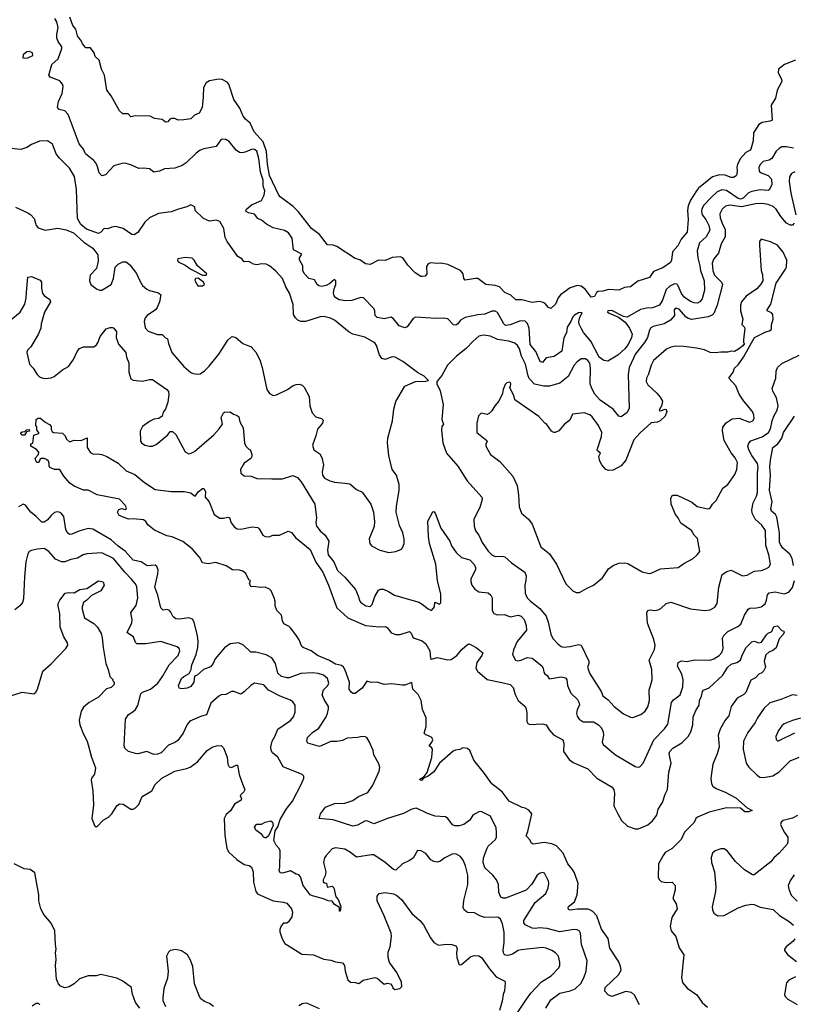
# Model space of a CAD drawing. Extents: x 2086813 to 2278017, y 548126 to 753336.
# Tile 179 of 256: x 2157884 to 2164573, y 632949 to 641464. Entities that reach past the tile are written whole.
import ezdxf

# ---------------------------------------------------------------- set-up
doc = ezdxf.new("R2010")
doc.units = 0

msp = doc.modelspace()

# ---------------------------------------------------------------- linework, layer by layer
at = {"layer": '0CON10XD'}
for points in [[(2164575, 640352.7), (2164515.4, 640364.6), (2164475, 640364.5), (2164449.4, 640350.6), (2164425, 640327.5), (2164387.6, 640262.4), (2164365, 640249.5), (2164313.7, 640236.3), (2164285, 640210.8), (2164274.4, 640185), (2164277.1, 640155), (2164295, 640140), (2164357, 640117), (2164383.9, 640083.9), (2164388.5, 640035), (2164365, 639991.5), (2164355, 639987.3), (2164285, 639993.9), (2164215, 639979), (2164184.5, 639965.5), (2164138.9, 639921.1), (2164115, 639911.6), (2164095, 639916.8), (2163995, 639985.3), (2163955, 639991.1), (2163915, 639974.6), (2163862.3, 639925), (2163800, 639860), (2163782.9, 639827.1), (2163779.1, 639805), (2163785.3, 639775), (2163816.7, 639735), (2163843.1, 639685), (2163850.5, 639645), (2163818.5, 639585), (2163761.2, 639535), (2163742.3, 639465), (2163746.1, 639405), (2163765.2, 639335.2), (2163769.7, 639295), (2163801.6, 639205), (2163804, 639125), (2163785, 639050), (2163765.3, 639024.7), (2163745, 639011.8), (2163715, 639014.7), (2163685, 639027.3), (2163629.6, 639065), (2163605, 639096.7), (2163575, 639166.9), (2163565, 639177.8), (2163545, 639180.5), (2163505, 639160), (2163475, 639130), (2163442.8, 639037.2), (2163415.3, 638994.7), (2163355, 638972.7), (2163305, 638970.4), (2163253.1, 638956.9), (2163135, 638892.7), (2163105, 638898.2), (2163005, 638949.8), (2162968.9, 638945), (2162966.2, 638935), (2162979.7, 638925), (2163060.9, 638890.9), (2163119, 638849), (2163156.8, 638796.8), (2163180.3, 638745), (2163173.4, 638715), (2163145, 638655.9), (2163115, 638616.8), (2163055, 638563.8), (2162968.3, 638511.7), (2162935, 638516.2), (2162895, 638546.4), (2162821.3, 638685), (2162759, 638759), (2162740.5, 638790.5), (2162721.9, 638831.9), (2162719.1, 638855), (2162728.4, 638891.6), (2162747.5, 638927.5), (2162735, 638932.3), (2162715, 638929.1), (2162680.9, 638909.1), (2162667.5, 638895), (2162650, 638855), (2162616.9, 638805), (2162610.8, 638755), (2162588.3, 638711.7), (2162572.3, 638597.7), (2162505, 638551.5), (2162435, 638538.6), (2162405, 638500), (2162385, 638508), (2162347.3, 638595), (2162297.1, 638655), (2162290.3, 638795), (2162275.3, 638835.3), (2162255, 638856.5), (2162215, 638860.5), (2162125, 638823.9), (2162085, 638820.4), (2162069.1, 638835), (2162015, 638931.2), (2161995, 638944.2), (2161965, 638942.5), (2161905, 638917.9), (2161845, 638912.4), (2161735, 638887.5), (2161695.6, 638865), (2161672.5, 638835), (2161655, 638823.1), (2161634, 638825), (2161585, 638875.6), (2161545, 638882.2), (2161485, 638879.7), (2161305, 638892.2), (2161285, 638878.6), (2161235, 638808.8), (2161215, 638798.8), (2161165, 638817.5), (2161115, 638878), (2161095, 638890), (2161035, 638877.1), (2160975, 638889.6), (2160958.5, 638905), (2160955.5, 638945), (2160945.3, 638965.3), (2160857.2, 639057.2), (2160835, 639060), (2160755, 639035.5), (2160705, 639033.6), (2160645, 639041.8), (2160617.3, 639057.2), (2160603.8, 639075), (2160597.4, 639102.6), (2160601.9, 639135), (2160618.6, 639175), (2160618.8, 639205), (2160607, 639217), (2160565, 639182), (2160534.4, 639165.6), (2160495, 639156.4), (2160471.1, 639161.1), (2160455.7, 639175), (2160433.1, 639213.1), (2160385, 639225.7), (2160345, 639267.8), (2160331.8, 639295), (2160331.5, 639335), (2160303, 639387), (2160303.3, 639405), (2160322.5, 639435), (2160252.3, 639472.3), (2160238.9, 639575), (2160209.2, 639619.2), (2160175, 639639.6), (2160075, 639664.7), (2160017.5, 639695), (2159975, 639730.5), (2159943.7, 639743.7), (2159915, 639781.9), (2159863, 639793), (2159841.2, 639805), (2159838, 639815), (2159844, 639825), (2159888.3, 639861.7), (2159975, 639900.9), (2159998.2, 639945), (2160003.1, 639985), (2159990.4, 640025), (2159989.8, 640075), (2159965.6, 640145.6), (2159953, 640263), (2159935, 640325.8), (2159915, 640341.8), (2159895, 640345.5), (2159832.6, 640317.4), (2159805, 640312.2), (2159785.5, 640315.5), (2159755, 640335.8), (2159695, 640410.8), (2159665, 640428.8), (2159635, 640430), (2159624.1, 640425.9), (2159582.3, 640367.7), (2159475, 640348), (2159445, 640336), (2159410.3, 640309.7), (2159323.3, 640225), (2159287.9, 640202.1), (2159225, 640178.8), (2159135, 640174), (2159092.5, 640155), (2159045, 640146.2), (2159005, 640173.8), (2158955, 640180), (2158915, 640176.7), (2158845, 640210), (2158805, 640221.2), (2158778.3, 640221.7), (2158699.3, 640200.7), (2158625, 640123.6), (2158595, 640113.5), (2158569.9, 640139.9), (2158553.8, 640203.8), (2158539.1, 640229.1), (2158525, 640247.1), (2158454.4, 640305), (2158435.5, 640345.5), (2158399.1, 640389.1), (2158304.3, 640645), (2158275.5, 640675.5), (2158225, 640688), (2158210, 640705), (2158220.6, 640755), (2158250.6, 640825), (2158258.5, 640885), (2158255, 640906.7), (2158230, 640935), (2158147.3, 640967.3), (2158135.5, 640985), (2158161.8, 641075), (2158216.9, 641125), (2158249.2, 641215), (2158248, 641228), (2158217.5, 641275), (2158206, 641305), (2158204.6, 641335), (2158216.7, 641395), (2158205, 641446.2), (2158187.8, 641475)], [(2164592.5, 641115), (2164497.8, 641075), (2164444.5, 641035), (2164442.1, 641005), (2164470.7, 640950.7), (2164475, 640930), (2164432.7, 640855), (2164417.8, 640785), (2164382.9, 640725), (2164388.8, 640595), (2164374.2, 640585.8), (2164305, 640575.6), (2164275, 640558), (2164230, 640485), (2164225.7, 640415), (2164206.2, 640345), (2164200, 640335), (2164161.2, 640315), (2164116.1, 640263.9), (2164090, 640215), (2164084.4, 640185), (2164087.3, 640162.7), (2164085.6, 640124.4), (2164077.8, 640112.2), (2164055, 640098.6), (2164035, 640100), (2163985, 640120), (2163935, 640120.9), (2163875.3, 640104.7), (2163753.9, 640006.1), (2163735, 639984.5), (2163685, 639901.9), (2163663.2, 639853.2), (2163658.8, 639815), (2163663.4, 639736.6), (2163655, 639626.2), (2163604, 639566), (2163575, 639508.6), (2163528.6, 639455), (2163520.8, 639385), (2163510, 639365), (2163445, 639317.1), (2163364.5, 639285.5), (2163330, 639235), (2163228.8, 639201.2), (2163165, 639153.8), (2163113, 639147), (2163065, 639126), (2162975, 639130), (2162926.1, 639116.1), (2162885, 639114.2), (2162872, 639105), (2162855, 639070), (2162826.4, 639063.6), (2162773.2, 639133.2), (2162738.5, 639158.5), (2162705, 639164.5), (2162645, 639145.4), (2162560, 639085), (2162540.7, 639059.3), (2162516.7, 639005), (2162475, 638966.2), (2162456.7, 638975), (2162425, 639011.2), (2162401.2, 639021.2), (2162375, 639025.7), (2162315, 639017.5), (2162225, 639040.9), (2162175, 639041.4), (2162130.2, 639080.2), (2162078, 639105), (2162033, 639153), (2161995, 639166.2), (2161915, 639174), (2161845, 639225.6), (2161825, 639226.9), (2161735, 639210), (2161724.4, 639224.4), (2161719.2, 639265), (2161695, 639296), (2161585, 639345.6), (2161525, 639356.9), (2161495.9, 639355.9), (2161435, 639361.2), (2161415, 639353.3), (2161400.5, 639329.5), (2161403.3, 639265), (2161390, 639245), (2161365, 639242.5), (2161353, 639243), (2161303.4, 639273.4), (2161239.7, 639339.7), (2161195.7, 639405.7), (2161175, 639414), (2161105, 639408), (2161045, 639380.8), (2160985, 639383.8), (2160915, 639346), (2160875, 639351.2), (2160825, 639385.8), (2160785, 639399.2), (2160625, 639502.5), (2160595, 639512.9), (2160545, 639516), (2160476.2, 639606.2), (2160408.3, 639658.3), (2160295, 639802.3), (2160247.6, 639847.6), (2160135, 639932.5), (2160125, 639946.7), (2160045, 640117.1), (2160026.3, 640215), (2160019.2, 640325), (2159988.8, 640408.8), (2159910, 640495), (2159877.7, 640567.7), (2159835, 640602.5), (2159815, 640630.6), (2159787.6, 640697.6), (2159735.6, 640775), (2159692.5, 640905), (2159678.5, 640925), (2159635, 640947.1), (2159605, 640950.3), (2159525, 640935.3), (2159495, 640919.2), (2159471.8, 640878.2), (2159471.6, 640795), (2159462.2, 640705), (2159436.2, 640655), (2159395, 640638.8), (2159365, 640606.7), (2159302, 640598), (2159255, 640596.2), (2159225, 640608.8), (2159199.3, 640610.7), (2159182.5, 640605), (2159165, 640580), (2159145, 640576.7), (2159115, 640600), (2159050.7, 640610.7), (2159010.7, 640630.7), (2158885, 640633.3), (2158845, 640622.5), (2158820.7, 640650.7), (2158775, 640650), (2158745.8, 640675.8), (2158676.2, 640805), (2158637.5, 640855), (2158617.1, 640985), (2158590.8, 641035), (2158570, 641115), (2158536, 641145), (2158528.3, 641178.3), (2158495, 641220), (2158455, 641221.2), (2158427.5, 641255), (2158418.3, 641278.3), (2158384.3, 641324.3), (2158370.6, 641380.6), (2158344.3, 641415), (2158316.9, 641485)], [(2157925, 641130), (2157955, 641133.3), (2157997.5, 641155), (2157995, 641177.5), (2157968.3, 641188.3), (2157945, 641186.2), (2157915, 641160), (2157910, 641135), (2157925, 641130)], [(2157848, 639842), (2157953.3, 639795), (2157981.2, 639775), (2158008.8, 639745), (2158027.5, 639685), (2158045, 639662.5), (2158105, 639644.2), (2158215, 639660), (2158285, 639645.8), (2158349.2, 639619.2), (2158439.7, 639539.7), (2158516.6, 639486.6), (2158559.5, 639429.5), (2158561.9, 639375), (2158547.5, 639312.5), (2158494, 639255), (2158486.2, 639205), (2158500, 639175), (2158547.5, 639135), (2158575, 639124), (2158595, 639126), (2158674.2, 639175), (2158695.6, 639225), (2158710.8, 639325), (2158735, 639350.8), (2158775, 639370), (2158805, 639368.8), (2158835, 639343.8), (2158895, 639267.5), (2158921.5, 639205), (2158946, 639166), (2158982.6, 639132.6), (2159005, 639121.1), (2159085, 639101.2), (2159103.6, 639083.6), (2159094.2, 639025), (2159074, 638975), (2159058, 638955), (2158985.5, 638904.5), (2158969.2, 638885), (2158961.4, 638855), (2158968.8, 638798.8), (2158995, 638768.8), (2159075, 638740), (2159115, 638742.5), (2159143.9, 638713.9), (2159162.5, 638705), (2159170, 638665), (2159200, 638585), (2159304.6, 638464.6), (2159363.4, 638413.4), (2159385, 638404.2), (2159425, 638399.2), (2159445, 638402.5), (2159482.4, 638427.6), (2159523.5, 638466.5), (2159605, 638572), (2159685, 638691.2), (2159715, 638720), (2159725, 638723.3), (2159752.5, 638715), (2159812.5, 638665), (2159885, 638633.8), (2159928, 638585), (2159962.5, 638515), (2159980.8, 638455), (2160020, 638265), (2160045, 638230), (2160075, 638213.3), (2160105, 638220), (2160200, 638265), (2160249.3, 638300.7), (2160275, 638310), (2160300.7, 638310.7), (2160325, 638303.3), (2160343.3, 638285), (2160388, 638205), (2160392, 638125), (2160413, 638063), (2160445, 638030), (2160493.9, 638013.9), (2160509.3, 637999.3), (2160501.2, 637975), (2160458.3, 637921.7), (2160445.8, 637865), (2160417.1, 637785), (2160425.8, 637745), (2160479.1, 637709.1), (2160497.4, 637677.4), (2160510.4, 637615), (2160498.9, 637555), (2160502.1, 637525), (2160520.3, 637500.3), (2160565, 637475.4), (2160605, 637464.7), (2160695, 637454.5), (2160739.5, 637449.5), (2160795, 637400.6), (2160845, 637379.2), (2160921.4, 637275), (2160942.9, 637205), (2160952.5, 637125), (2160949.7, 637080.3), (2160907, 636973), (2160911.2, 636935), (2160926.7, 636915), (2160997.5, 636875), (2161075, 636857.5), (2161135, 636864), (2161184.1, 636885.9), (2161193.9, 636896.1), (2161208, 636935), (2161209.4, 636975), (2161196.5, 637025), (2161168.3, 637088.3), (2161139.1, 637205), (2161140.9, 637255), (2161164.2, 637394.2), (2161164.3, 637445), (2161140.6, 637525), (2161105.6, 637575), (2161075.5, 637695.5), (2161064.4, 637805), (2161066.9, 637845), (2161108.6, 637995), (2161119.2, 638095), (2161137.3, 638162.7), (2161215, 638293.8), (2161305, 638333.8), (2161395, 638337.5), (2161420, 638345), (2161380.7, 638380.7), (2161325, 638413.8), (2161197.2, 638507.2), (2161130, 638545), (2161105, 638549.2), (2161045, 638523.8), (2161015, 638533.3), (2160994.4, 638564.4), (2160970, 638645), (2160955, 638668.8), (2160868.7, 638718.7), (2160765, 638745.7), (2160731.7, 638761.7), (2160605, 638864.3), (2160572.7, 638882.7), (2160515, 638896.5), (2160483.1, 638893.1), (2160355, 638853.1), (2160315, 638852.7), (2160288, 638865), (2160267.5, 638885), (2160251.1, 638915), (2160247.8, 639002.2), (2160217.8, 639097.8), (2160185, 639153.8), (2160155.4, 639225.4), (2160098, 639288), (2160045, 639333.8), (2160015, 639350), (2159975, 639353.8), (2159935, 639343.8), (2159905, 639348.8), (2159865, 639373.8), (2159825, 639370), (2159805.8, 639395.8), (2159770, 639415), (2159678.8, 639545), (2159661.7, 639581.7), (2159648.8, 639658.8), (2159615, 639717.5), (2159585, 639730), (2159525, 639722.5), (2159472.5, 639745), (2159400, 639815), (2159397.5, 639845), (2159365, 639862.5), (2159330, 639845), (2159256, 639824), (2159195, 639802), (2159085, 639788), (2159005, 639750), (2158965, 639712), (2158905, 639622.5), (2158875, 639603.8), (2158852.5, 639605), (2158777.9, 639657.9), (2158715, 639674.2), (2158680.3, 639669.7), (2158645, 639656.2), (2158615, 639656.7), (2158586.7, 639625), (2158565, 639616), (2158462.1, 639652.1), (2158411.9, 639691.9), (2158384.5, 639744.5), (2158374.5, 639995), (2158357.8, 640107.8), (2158315, 640180), (2158227.6, 640267.6), (2158198.9, 640305), (2158166.3, 640386.3), (2158125.4, 640415.4), (2158055, 640412.2), (2157985, 640383.3), (2157945, 640359.4), (2157895, 640342.2), (2157809.3, 640349.3)], [(2164585, 640148.9), (2164557.4, 640132.6), (2164539.2, 640105), (2164538.1, 640065), (2164552.1, 639965), (2164595.7, 639775)], [(2164579.2, 639705), (2164565, 639686.2), (2164545, 639686), (2164514, 639705), (2164465, 639760.8), (2164423.8, 639825), (2164398.6, 639848.6), (2164355, 639866.7), (2164305, 639874.6), (2164245, 639872.5), (2164125, 639846.2), (2164025, 639860.4), (2163987.4, 639852.6), (2163957.7, 639825), (2163938.2, 639785), (2163939.2, 639749.2), (2163965, 639690.8), (2163982.6, 639652.6), (2163983.3, 639585), (2163948.2, 639525), (2163926.4, 639445), (2163886.5, 639395), (2163871.8, 639358.2), (2163878.4, 639295), (2163891.8, 639255), (2163951.1, 639195), (2163960.5, 639175), (2163914.6, 638994.6), (2163886.9, 638923.1), (2163872.1, 638907.9), (2163837.1, 638892.9), (2163695, 638871.1), (2163665, 638880.4), (2163642.9, 638895), (2163585, 638961.2), (2163555, 638969.2), (2163541.9, 638955), (2163544.3, 638905), (2163512.2, 638865), (2163455, 638832.3), (2163360.8, 638809.2), (2163342.2, 638797.8), (2163330, 638780), (2163312.1, 638715), (2163285, 638673.1), (2163208.2, 638575), (2163153.8, 638455), (2163146.5, 638395), (2163154.6, 638105), (2163135, 638068.1), (2163085, 638030), (2163065, 638034.4), (2163015.2, 638095.2), (2162902.9, 638172.9), (2162857, 638225), (2162830, 638275), (2162817.1, 638315), (2162819, 638449), (2162812.7, 638492.7), (2162797, 638517), (2162775, 638531.9), (2162738.6, 638531.4), (2162703.6, 638506.4), (2162678.8, 638475), (2162625, 638378), (2162555, 638321.9), (2162465, 638295.3), (2162415, 638295.3), (2162335, 638312.9), (2162290, 638360), (2162279, 638385), (2162257.6, 638485), (2162224, 638555), (2162205, 638616.2), (2162188.6, 638645), (2162165, 638667.1), (2162114.6, 638684.6), (2162015, 638697.5), (2161953.6, 638726.4), (2161895, 638734.3), (2161855, 638725.8), (2161805.8, 638685), (2161745, 638620), (2161660, 638555), (2161583.3, 638475), (2161534.1, 638385.9), (2161490, 638335), (2161490, 638315), (2161520, 638255), (2161545.6, 638135), (2161534.2, 638005), (2161547.5, 637965), (2161533.8, 637945), (2161531.9, 637915), (2161542.2, 637805), (2161575.6, 637715), (2161671.4, 637601.4), (2161754.2, 637475), (2161880, 637335), (2161881.4, 637315), (2161862.5, 637245), (2161810.8, 637145), (2161812.5, 637085), (2161825, 637043.8), (2161854, 637005), (2161882.2, 636942.2), (2161935, 636867.1), (2161965, 636837.1), (2161995, 636821.4), (2162055, 636824.2), (2162077.9, 636817.9), (2162135, 636765.7), (2162252.5, 636685), (2162261.9, 636655), (2162261.4, 636615), (2162251.4, 636575), (2162254.1, 636504.1), (2162271.2, 636465), (2162302, 636435), (2162382.2, 636372.2), (2162435.6, 636305), (2162454.6, 636254.6), (2162475, 636150), (2162492.8, 636112.8), (2162536.2, 636065), (2162565, 636044), (2162587.3, 636037.3), (2162645, 636041.9), (2162715, 636060.6), (2162738, 636055), (2162804.2, 635915), (2162804.2, 635895), (2162793.3, 635865), (2162812.1, 635812.1), (2162910.6, 635655), (2162925.7, 635615.7), (2162970.9, 635580.9), (2163025, 635524.2), (2163105, 635462), (2163165, 635431.2), (2163185, 635428.8), (2163255, 635456.2), (2163293.3, 635485), (2163315, 635522.5), (2163330, 635575), (2163327.5, 635665), (2163340.6, 635715), (2163351.4, 635755), (2163350, 635845), (2163325.5, 635925), (2163371.7, 636018.3), (2163377.5, 636055), (2163365.6, 636105), (2163312.1, 636245), (2163307, 636333), (2163315, 636353.8), (2163335, 636360), (2163375, 636355.6), (2163405, 636360), (2163427.6, 636372.4), (2163475, 636414.3), (2163515, 636427.1), (2163685, 636369.2), (2163806.1, 636353.9), (2163855, 636360), (2163895, 636383.3), (2163913.9, 636416.1), (2163928.6, 636555), (2163958.8, 636665), (2163997, 636693), (2164035, 636702), (2164134.2, 636654.2), (2164175, 636660.8), (2164235, 636694.3), (2164295, 636699.2), (2164335.8, 636714.2), (2164361.7, 636728.3), (2164376, 636755), (2164362.5, 636835), (2164336.4, 636916.3), (2164333.6, 637045), (2164301.5, 637091.5), (2164241.8, 637145), (2164217.5, 637195), (2164215.3, 637225), (2164225.3, 637284.7), (2164255, 637342), (2164262.8, 637375), (2164262.9, 637545), (2164268.8, 637595), (2164262, 637625), (2164214, 637694), (2164187.5, 637745), (2164179.5, 637775), (2164187.7, 637802.3), (2164205, 637820.6), (2164305, 637855.3), (2164358.8, 637895), (2164375.3, 637925), (2164388.9, 637995), (2164403.2, 638035), (2164432.4, 638087.6), (2164442.5, 638125), (2164427.8, 638195), (2164395, 638251.2), (2164390.6, 638275), (2164422.2, 638365), (2164425.5, 638425), (2164436.9, 638455), (2164475, 638489.4), (2164625, 638562.2)], [(2162725, 636510), (2162784.1, 636545.9), (2162845, 636573.3), (2162923.9, 636636.1), (2162976.2, 636715), (2163015, 636742.5), (2163065, 636762.5), (2163115, 636767.1), (2163140.9, 636760.9), (2163265, 636690), (2163325.8, 636674.2), (2163345, 636676.7), (2163425, 636714), (2163577.5, 636725), (2163625, 636761.2), (2163707, 636803), (2163742.5, 636835), (2163766, 636865), (2163745, 636977.5), (2163716.2, 637005), (2163693.3, 637045), (2163600.9, 637110.9), (2163576.9, 637156.9), (2163554, 637185), (2163517.5, 637275), (2163514, 637325), (2163529.3, 637350.7), (2163565, 637352), (2163605.7, 637335.7), (2163695, 637291.2), (2163742.5, 637255), (2163833.9, 637233.9), (2163845, 637236.7), (2163857.5, 637245), (2163873.3, 637275), (2163905, 637306.7), (2163965, 637413.3), (2164005.8, 637445), (2164068.5, 637531.5), (2164085.8, 637575), (2164090.6, 637635), (2164070, 637675), (2164036.7, 637716.7), (2163976.4, 637825), (2163961.4, 637908.6), (2163965, 637938.8), (2163991.2, 637978.8), (2164045, 638012.5), (2164105, 638017.3), (2164195, 637984.6), (2164222.5, 637995), (2164234.5, 638015.5), (2164232.2, 638045), (2164221.4, 638075), (2164145.8, 638165), (2164105.8, 638225), (2164077.1, 638297.1), (2164016.2, 638365), (2164052, 638415), (2164065, 638450), (2164095, 638480), (2164141.2, 638545), (2164237.5, 638715), (2164334.2, 638765.8), (2164367.7, 638772.3), (2164383, 638787), (2164383.3, 638825), (2164400, 638875), (2164396, 638915), (2164385, 638930), (2164347.5, 638945), (2164346.7, 638955), (2164378.8, 639005), (2164424.1, 639185.9), (2164506.7, 639305), (2164513.3, 639325), (2164516.7, 639385), (2164485, 639453.8), (2164435, 639514), (2164375, 639544), (2164293.8, 639566.2), (2164281.2, 639545), (2164282, 639515), (2164293.8, 639295), (2164306.1, 639256.1), (2164310, 639205), (2164293.6, 639176.4), (2164257.5, 639135), (2164165.8, 639074.2), (2164125, 639022.5), (2164117.5, 638995), (2164117.5, 638945), (2164136, 638875), (2164127, 638827), (2164148.8, 638808.8), (2164153.3, 638795), (2164142.5, 638695), (2164143, 638673), (2164150, 638665), (2164136.4, 638643.6), (2164100, 638615), (2164065, 638593.3), (2164035, 638597.5), (2164005, 638587.5), (2163945, 638590), (2163896.1, 638583.9), (2163855, 638586.7), (2163805, 638607.5), (2163735, 638622.9), (2163625, 638638.1), (2163555, 638639.2), (2163515, 638632.5), (2163475.6, 638614.4), (2163364.7, 638515.3), (2163344, 638476), (2163322.1, 638397.9), (2163303.8, 638365), (2163299.5, 638335), (2163315.6, 638305), (2163393.8, 638233.8), (2163420.7, 638200.7), (2163441.4, 638165), (2163435.5, 638134.5), (2163413.6, 638083.6), (2163425, 638080), (2163465, 638096.7), (2163473, 638093), (2163478.8, 638075), (2163466.2, 638035), (2163422.5, 637995), (2163395, 637984.2), (2163345, 637976.7), (2163245, 637889.5), (2163195, 637831.2), (2163125, 637653.3), (2163085, 637606.2), (2163015, 637568), (2162975, 637564), (2162953.3, 637575), (2162916, 637615), (2162900, 637645), (2162892.5, 637685), (2162906.2, 637715), (2162880, 637735), (2162876.7, 637745), (2162915, 637860), (2162918, 637895), (2162890, 637955), (2162835, 638028.8), (2162815, 638046.2), (2162765, 638063.8), (2162665, 638052.5), (2162639.5, 638000.5), (2162595, 637966.7), (2162545, 637907.5), (2162515, 637892.5), (2162503, 637893), (2162482.5, 637905), (2162443, 637963), (2162423.6, 637973.6), (2162371.7, 638031.7), (2162166.2, 638175), (2162156.2, 638215), (2162120, 638285), (2162127, 638293), (2162130, 638315), (2162125.9, 638325.9), (2162115, 638330), (2162095, 638322.5), (2162081.7, 638308.3), (2162063.8, 638265), (2162057.7, 638232.3), (2162026.7, 638165), (2161992.5, 638125), (2161965, 638080), (2161945, 638060), (2161925, 638050), (2161875, 638060), (2161852.3, 638037.7), (2161836.1, 637973.9), (2161838, 637895), (2161922, 637825), (2161926, 637815), (2161913.3, 637795), (2161913.3, 637775), (2161954, 637705), (2162035, 637643.3), (2162147, 637517), (2162184, 637435), (2162196, 637355), (2162201.7, 637251.7), (2162222.5, 637195), (2162283.9, 637143.9), (2162315, 637102.5), (2162390, 636905), (2162465, 636843.8), (2162526.6, 636756.6), (2162605.9, 636585.9), (2162667.5, 636525), (2162695, 636511.2), (2162725, 636510)], [(2159495, 639253.3), (2159502.5, 639265), (2159422.5, 639335), (2159392.5, 639385), (2159375, 639402.5), (2159315, 639406.7), (2159252.5, 639395), (2159247.5, 639385), (2159255, 639370), (2159315, 639340), (2159362.5, 639305), (2159465, 639254), (2159495, 639253.3)], [(2157775, 638843.1), (2157889.4, 638935), (2157929.1, 639005), (2157939.5, 639055), (2157941.7, 639108.3), (2157955, 639236.2), (2157985, 639242), (2158061.7, 639211.7), (2158072, 639195), (2158073, 639143), (2158082.5, 639095), (2158098.8, 639075), (2158143.8, 639045), (2158150.8, 639025), (2158098, 638935), (2158068.8, 638835), (2158065.8, 638795), (2158045, 638740), (2157981.2, 638635), (2157952.7, 638607.3), (2157946, 638585), (2157968, 638485), (2158001.3, 638451.3), (2158036, 638395), (2158055, 638376), (2158075, 638366), (2158105, 638362), (2158155, 638367.1), (2158182.1, 638377.9), (2158255, 638436.7), (2158306.7, 638465), (2158348.8, 638525), (2158381.4, 638595), (2158400.7, 638619.3), (2158435, 638634.3), (2158524.5, 638635.5), (2158549.1, 638650.9), (2158560.3, 638669.7), (2158580.8, 638725), (2158630.7, 638789.3), (2158667, 638803), (2158685, 638802.5), (2158697.5, 638795), (2158720, 638765), (2158716.9, 638715), (2158737.6, 638657.6), (2158801.9, 638585), (2158807.5, 638545), (2158826.9, 638495), (2158828.6, 638415), (2158845, 638358.8), (2158865.7, 638345.7), (2158945, 638337.5), (2159005, 638352.5), (2159032.3, 638352.3), (2159155.4, 638265.4), (2159169.5, 638249.5), (2159173.7, 638223.7), (2159163.5, 638155), (2159143.9, 638096.1), (2159125, 638070), (2159116.2, 638035), (2159087.5, 638015), (2159045, 638010), (2159005, 637990), (2158945.6, 637944.4), (2158925.7, 637904.3), (2158929.1, 637819.1), (2158938, 637805), (2158966.2, 637785), (2159005, 637774.4), (2159033, 637777), (2159065, 637789.2), (2159096, 637815), (2159165.7, 637874.3), (2159185, 637903.3), (2159205, 637903.3), (2159235, 637877.5), (2159315, 637727.5), (2159345, 637710), (2159365.9, 637714.1), (2159395, 637730.8), (2159563.1, 637875), (2159610, 637925), (2159637.5, 637965), (2159627.1, 638025), (2159645, 638063.3), (2159655, 638070), (2159705, 638073.8), (2159731.2, 638051.2), (2159765, 638041.4), (2159778.2, 638028.2), (2159786.2, 637986.2), (2159815.8, 637935), (2159826.7, 637805), (2159840, 637775), (2159865, 637750), (2159877, 637747), (2159892, 637705), (2159892.5, 637685), (2159882.2, 637667.8), (2159825, 637628), (2159815, 637613.3), (2159794.4, 637575), (2159795, 637541.2), (2159825, 637520), (2159885, 637515.8), (2159935, 637495.6), (2160065, 637491.9), (2160155, 637492.9), (2160245, 637523.3), (2160285, 637504.2), (2160318, 637468), (2160436.6, 637275), (2160450, 637155), (2160444.2, 637115), (2160450.5, 637085), (2160482.8, 637042.8), (2160525.4, 637005), (2160556.5, 636955), (2160545.8, 636875), (2160550.8, 636835), (2160599.6, 636775), (2160631.7, 636701.7), (2160695, 636644.2), (2160786.2, 636535), (2160811.7, 636481.7), (2160824, 636435), (2160833.3, 636425), (2160876.7, 636395), (2160915, 636390), (2160932, 636405), (2160954.2, 636475), (2160985, 636530), (2161005, 636539.2), (2161030.8, 636539.2), (2161072.5, 636517.5), (2161125, 636487.8), (2161336.2, 636426.2), (2161365, 636410), (2161415, 636368), (2161445, 636353.3), (2161469.2, 636385), (2161472, 636428), (2161515, 636410), (2161525, 636420), (2161524.4, 636495), (2161497.3, 636615), (2161483.1, 636755), (2161428.2, 636935), (2161418.9, 636995), (2161411.7, 637128.3), (2161455, 637207.5), (2161465, 637210), (2161475, 637196.2), (2161525, 637066.7), (2161604, 636955), (2161617.5, 636915), (2161657.3, 636857.3)], [(2159465, 639163.3), (2159483.3, 639175), (2159473.8, 639195), (2159427.9, 639227.9), (2159404.1, 639225.9), (2159398.8, 639215), (2159401.2, 639201.2), (2159423.6, 639163.6), (2159465, 639163.3)], [(2164574.3, 636744.3), (2164562.9, 636805), (2164543, 636843), (2164482.7, 636895), (2164460.8, 636925), (2164454.6, 636945), (2164452.5, 637025), (2164430.9, 637160.9), (2164418.9, 637185), (2164385.6, 637215), (2164378.9, 637235), (2164389.6, 637295), (2164367.7, 637395), (2164375.8, 637525.8), (2164370.8, 637595), (2164374.7, 637655.3), (2164395, 637764.2), (2164438.1, 637795), (2164473.9, 637846.1), (2164488.6, 637895), (2164582.9, 638035)], [(2163243.2, 632943.2), (2163198.8, 633028.8), (2163175, 633050.9), (2163125, 633060), (2163005, 633017.1), (2162970.9, 633030.9), (2162943.1, 633063.1), (2162945.8, 633095), (2163060.6, 633205), (2163083.3, 633245), (2163080, 633275), (2163063.5, 633315), (2162985.4, 633435), (2162972.3, 633517.7), (2162915, 633598), (2162875.2, 633715.3), (2162840.6, 633750.6), (2162815, 633766.2), (2162795, 633770.4), (2162705, 633771.9), (2162643.6, 633763.6), (2162628.6, 633768.6), (2162625.6, 633785), (2162630.6, 633795), (2162680.6, 633835), (2162704.5, 633895), (2162711.5, 633995), (2162681.3, 634085), (2162665, 634115.6), (2162624.4, 634165), (2162582.2, 634255), (2162525, 634318), (2162485, 634338), (2162418.3, 634348.3), (2162325, 634334.2), (2162306.7, 634345), (2162298.8, 634368.8), (2162263.8, 634405), (2162277.6, 634442.4), (2162310.8, 634595), (2162285, 634627.5), (2162255, 634644.3), (2162229.4, 634649.4), (2162115, 634704.4), (2162056.2, 634786.2), (2161965, 634855.7), (2161902.9, 634945), (2161809.3, 635059.3), (2161775, 635143.8), (2161755, 635160), (2161715, 635166.7), (2161688.9, 635151.1), (2161652.1, 635147.9), (2161631.1, 635138.9), (2161514.5, 635035.5), (2161465, 634958.6), (2161415, 634920.8), (2161376.2, 634903.8), (2161357.5, 634885), (2161347, 634887), (2161345, 634896.7), (2161380, 634920), (2161407, 634953), (2161446.4, 635083.6), (2161451.9, 635155), (2161445, 635168.8), (2161423.3, 635185), (2161448.8, 635215), (2161456, 635235), (2161447, 635257), (2161419.4, 635269.4), (2161395, 635280), (2161382, 635295), (2161398.9, 635351.1), (2161399.1, 635425), (2161368.2, 635498.2), (2161356.5, 635576.5), (2161328, 635628), (2161284.2, 635675), (2161275, 635732.5), (2161215, 635710), (2161195, 635708.5), (2161100.2, 635720.2), (2161035, 635715.5), (2160975, 635735.6), (2160923.2, 635733.2), (2160885, 635742), (2160845, 635684), (2160785, 635636.2), (2160766.1, 635636.1), (2160753.3, 635645), (2160733.8, 635675), (2160736.7, 635735), (2160699.4, 635839.4), (2160684.4, 635865), (2160667.6, 635877.6), (2160615, 635891.7), (2160563.2, 635923.2), (2160457.5, 635965), (2160405, 636006.4), (2160335.4, 636035.4), (2160324.6, 636044.6), (2160299.8, 636099.8), (2160271.1, 636145), (2160224.4, 636205), (2160215, 636215.6), (2160169.1, 636239.1), (2160157.5, 636265), (2160148.8, 636315), (2160106.2, 636355), (2160092.5, 636395), (2160092, 636435), (2160084.1, 636464.1), (2160058.8, 636525), (2160045, 636540), (2160005, 636557.5), (2159965, 636552.5), (2159905, 636562.5), (2159885, 636560), (2159870, 636585), (2159880, 636615), (2159865, 636620), (2159840, 636675), (2159813.3, 636695), (2159783.6, 636703.6), (2159725, 636707.1), (2159670.2, 636740.2), (2159579.6, 636769.6), (2159515, 636756.7), (2159465, 636766.2), (2159440, 636815), (2159375, 636888.1), (2159295, 636950.5), (2159202.1, 636992.1), (2159155, 637000), (2159050.2, 637050.2), (2158993.3, 637095), (2158973.3, 637125), (2158955, 637138.8), (2158865, 637146.2), (2158825, 637143.8), (2158745, 637176.7), (2158729.2, 637205), (2158741.3, 637228.7), (2158765, 637237.5), (2158795, 637228.8), (2158805, 637232.5), (2158808, 637242), (2158795.7, 637265), (2158747, 637317), (2158554.4, 637354.4), (2158475, 637396), (2158435, 637396), (2158415, 637402.5), (2158355, 637430), (2158317.5, 637455), (2158265, 637516.7), (2158235, 637566.7), (2158225, 637573.3), (2158183.6, 637573.6), (2158145, 637592.5), (2158137.5, 637605), (2158140, 637625), (2158133.3, 637645), (2158115, 637661.2), (2158095, 637670), (2158070.7, 637669.3), (2158060, 637665), (2158050, 637635), (2158035, 637633.3), (2158025, 637643.3), (2158018.3, 637671.7), (2158046.1, 637703.9), (2158048.8, 637725), (2158028.3, 637748.3), (2157980, 637775), (2157980, 637795), (2157997, 637803), (2158005, 637870), (2158050, 637885), (2158050, 637895), (2158033, 637913), (2158031.7, 637941.7), (2158022.5, 637955), (2158027.5, 638005), (2158045, 638016.7), (2158065, 638016.7), (2158103.9, 637983.9), (2158143, 637963), (2158157, 637947), (2158157, 637923), (2158165, 637900), (2158175, 637893.8), (2158255, 637886.7), (2158277.5, 637865), (2158287.5, 637835), (2158315, 637813.3), (2158356.4, 637826.4), (2158416.4, 637823.6), (2158468.3, 637848.3), (2158468.8, 637765), (2158493.8, 637725), (2158511.1, 637711.1), (2158525, 637705.8), (2158555, 637709.2), (2158595, 637704.2), (2158637.7, 637687.7), (2158735, 637627.5), (2158803.8, 637563.8), (2158879.4, 637529.4), (2158962.1, 637462.1), (2159055, 637401.9), (2159195, 637383.1), (2159305, 637384.2), (2159365, 637371.2), (2159395, 637347.5), (2159405, 637347.5), (2159428, 637382), (2159465, 637408.6), (2159475, 637408.6), (2159489.4, 637385), (2159488, 637335), (2159521.9, 637295), (2159566.7, 637185), (2159614.2, 637154.2), (2159645.6, 637154.4)], [(2157925, 637870), (2157905, 637870), (2157893, 637883), (2157895, 637890), (2157905, 637900), (2157928.3, 637901.7), (2157943, 637917), (2157965, 637920), (2157970, 637905), (2157941.7, 637898.3), (2157925, 637870)], [(2162433.3, 632915), (2162475, 632988.1), (2162554.6, 633045.4), (2162645, 633065.6), (2162686, 633084), (2162735, 633127.5), (2162762, 633178), (2162781.9, 633235), (2162791.4, 633325), (2162742.2, 633465), (2162731.9, 633565), (2162725, 633581.2), (2162705, 633592.9), (2162675, 633594.4), (2162555, 633576.9), (2162445, 633603.8), (2162375, 633608.9), (2162345.5, 633604.5), (2162315, 633607.8), (2162255.9, 633635.9), (2162242.5, 633652.5), (2162244.3, 633675), (2162340.4, 633829.6), (2162432.1, 633907.9), (2162452, 633955), (2162460, 633995), (2162456.2, 634015), (2162421.7, 634081.7), (2162405, 634090), (2162385, 634083.3), (2162358.8, 634065), (2162313.4, 633986.6), (2162264.4, 633935.6), (2162085, 633865.7), (2162065, 633865.7), (2162045, 633875.8), (2162025.7, 633915), (2162024.2, 633985), (2162005.8, 634025), (2161975.8, 634065), (2161905, 634129.2), (2161891.2, 634175), (2161895.5, 634215), (2161925, 634300), (2161935, 634316.2), (2161998.8, 634375), (2162008, 634395), (2162008, 634435), (2162004.2, 634475), (2161956, 634575), (2161873.6, 634616.4), (2161855, 634613.3), (2161803.3, 634585), (2161775, 634542.5), (2161725.5, 634504.5), (2161682.7, 634492.7), (2161645, 634493.1), (2161625, 634500), (2161585, 634556.7), (2161565, 634571.2), (2161475, 634575.7), (2161408.7, 634598.7), (2161315, 634644.4), (2161275, 634637.5), (2161201.1, 634598.9), (2161065, 634555.8), (2160945, 634508.8), (2160895, 634534), (2160875, 634535.8), (2160805, 634498), (2160765, 634490), (2160595.6, 634545.6), (2160530.7, 634549.3), (2160470, 634555), (2160477.5, 634562.5), (2160484, 634595), (2160527.1, 634652.9), (2160605, 634686.2), (2160695, 634686.9), (2160765, 634711.9), (2160813.8, 634745), (2160895, 634780), (2160937.9, 634845), (2160992.2, 634965), (2160997.6, 634997.6), (2160988.5, 635028.5), (2160947.1, 635105), (2160939.2, 635145), (2160905, 635222.5), (2160886.2, 635255), (2160872.3, 635262.3), (2160845, 635266), (2160806.1, 635256.1), (2160715, 635250.6), (2160675, 635230.8), (2160625, 635220.8), (2160575, 635221.4), (2160475, 635178.1), (2160375.9, 635205.9), (2160366.2, 635225), (2160373.8, 635255), (2160415, 635300.6), (2160471.8, 635338.2), (2160530.8, 635429.2), (2160546.4, 635465), (2160554.5, 635505), (2160552.7, 635525), (2160515.7, 635585.7), (2160500.4, 635625), (2160511.1, 635668.9), (2160547.5, 635705), (2160555.7, 635725), (2160544, 635765), (2160511.2, 635795), (2160465, 635810.5), (2160415, 635815.4), (2160315, 635809.5), (2160215, 635773.5), (2160195, 635772.7), (2160146.7, 635785), (2160115, 635813.8), (2160096.1, 635896.1), (2160065.3, 635945.3), (2160015, 635970.5), (2159925, 635993.1), (2159882.5, 635995), (2159820, 636055), (2159775, 636075.5), (2159705, 636065.6), (2159655, 636032), (2159575, 635936), (2159556.9, 635896.9), (2159535, 635867.5), (2159474.4, 635845), (2159418.8, 635795), (2159394, 635786), (2159390, 635735), (2159365, 635698), (2159333, 635683), (2159285, 635677.5), (2159261.7, 635681.7), (2159256.7, 635705), (2159283.3, 635765), (2159304.2, 635785), (2159349.5, 635810.5), (2159366.1, 635843.9), (2159371.1, 635885), (2159410.3, 635975), (2159424.7, 636035), (2159428.2, 636085), (2159420.4, 636135), (2159392.7, 636252.7), (2159378.6, 636278.6), (2159345, 636290.8), (2159265, 636280), (2159233.6, 636283.6), (2159209.7, 636299.7), (2159190, 636340), (2159175, 636356), (2159155, 636364), (2159125, 636358.8), (2159105, 636376.7), (2159077.8, 636487.8), (2159051.4, 636555), (2159078.8, 636671.2), (2159080, 636705), (2159070, 636735), (2159055, 636746.2), (2158985, 636742), (2158935, 636775.6), (2158865, 636788.8), (2158795, 636866.9), (2158735, 636909.7), (2158675.9, 636965.9), (2158515, 637058.1), (2158475, 637064.3), (2158395, 637040), (2158335, 637013.3), (2158315, 637011.4), (2158295, 637029.2), (2158282.7, 637055), (2158265, 637166.7), (2158243.3, 637195), (2158225, 637206.2), (2158205, 637208.8), (2158185, 637201.2), (2158155, 637176.2), (2158122.5, 637135), (2158095, 637118.1), (2158075, 637117.1), (2158027.4, 637167.4), (2157980, 637205), (2157935.4, 637265.4), (2157915, 637274.4), (2157875, 637250.5)], [(2159645.6, 637154.4), (2159685, 637162), (2159699.2, 637159.2), (2159713.4, 637113.4), (2159742, 637075), (2159765, 637061.9), (2159795, 637058.1), (2159895, 637077.3), (2159941.7, 637071.7), (2159955, 637060), (2159986.1, 637006.1), (2160005, 636993.8), (2160037.7, 636992.3), (2160076.4, 637006.4), (2160130, 637005), (2160205, 637042), (2160235, 637029.2), (2160268.9, 636985), (2160395, 636882), (2160443.9, 636773.9), (2160505.2, 636685.2), (2160553.9, 636575), (2160627.3, 636377.3), (2160721.2, 636291.2), (2160832.6, 636242.6), (2160875, 636224.6), (2160995, 636214.5), (2161046.3, 636216.3), (2161065, 636204.3), (2161095, 636162.2), (2161135, 636147.5), (2161175, 636147.8), (2161255, 636174.2), (2161269.6, 636159.6), (2161284.3, 636125), (2161295, 636114.2), (2161363.6, 636093.6), (2161395, 636067.5), (2161431.1, 636005), (2161435, 635940), (2161443.8, 635933.8), (2161495, 635949.2), (2161585, 635927.8), (2161615, 635930), (2161665, 635965.7), (2161710, 636020), (2161752.1, 636057.9), (2161765, 636065.8), (2161775, 636064.2), (2161831.2, 636035), (2161888.6, 635988.6), (2161881.1, 635965), (2161836.4, 635905), (2161828.9, 635855), (2161841.1, 635831.1), (2161925, 635756.7), (2162052.5, 635732.5), (2162125, 635714.2), (2162150, 635690), (2162166.8, 635626.8), (2162194, 635575), (2162253.3, 635525), (2162263.3, 635505), (2162270, 635465), (2162270, 635395), (2162278.3, 635378.3), (2162295, 635370), (2162403.6, 635373.6), (2162436.1, 635366.1), (2162461.2, 635321.2), (2162498.3, 635278.3), (2162581.2, 635235), (2162588.6, 635205), (2162585.7, 635135), (2162635, 635065.8), (2162670.8, 635040.8), (2162797.5, 634985), (2162875, 634905.7), (2163007.4, 634827.4), (2163021.4, 634805), (2163028.1, 634775), (2163021.1, 634665), (2163054.7, 634594.7), (2163088.8, 634538.8), (2163139.8, 634489.8), (2163205.4, 634465.4), (2163235, 634466.7), (2163315, 634500.9), (2163354.5, 634535), (2163392.3, 634585), (2163404.1, 634635), (2163442.5, 634695), (2163464.7, 634765.3), (2163485, 634806.7), (2163496.9, 634955), (2163515.6, 635035), (2163498.9, 635115), (2163504.4, 635135), (2163532, 635165), (2163609.5, 635210.5), (2163663.1, 635265), (2163688.1, 635305), (2163704.3, 635365), (2163707.8, 635435), (2163733.3, 635495), (2163758.9, 635535), (2163761.1, 635575), (2163780, 635615), (2163788, 635655), (2163795.8, 635664.2), (2163845.6, 635684.4), (2163964.2, 635795), (2164005, 635862.9), (2164035, 635889.1), (2164085, 635905.6), (2164117.5, 635925), (2164131.4, 635968.6), (2164166.3, 636033.7), (2164215, 636082.5), (2164235, 636089.4), (2164275, 636075.8), (2164298.3, 636081.7), (2164341.2, 636145), (2164355, 636158.8), (2164386.4, 636173.6), (2164405, 636216), (2164435, 636223.3), (2164475, 636182.5), (2164490, 636175), (2164492.5, 636165), (2164483.3, 636145), (2164451.7, 636108.3), (2164425, 636032.5), (2164395, 636007.5), (2164360, 635995), (2164335, 635970), (2164320, 635915), (2164333.3, 635865), (2164315, 635830), (2164300, 635815), (2164275, 635803.8), (2164245, 635770.8), (2164205, 635752), (2164162.5, 635645), (2164145, 635628.2), (2164087.8, 635595), (2164036.7, 635525), (2164015.5, 635445), (2163983.3, 635405), (2163941.3, 635328.7), (2163924.4, 635275), (2163925.6, 635245), (2163930.6, 635175), (2163914.4, 635115), (2163877.8, 635025), (2163861.1, 634905), (2163866, 634855), (2163878, 634835), (2163905, 634815.7), (2163985, 634782.2), (2164075, 634733.1), (2164175, 634646.7), (2164217.5, 634625), (2164185, 634614), (2164155, 634613.8), (2164115, 634645.8), (2163995, 634647.8), (2163845, 634610.8), (2163745, 634567.5), (2163731.4, 634555), (2163715, 634522), (2163631.5, 634438.5), (2163601.9, 634375), (2163524.4, 634295), (2163465, 634261.5), (2163447.1, 634235), (2163406.2, 634163.8), (2163405.6, 634045), (2163415.4, 634025.4), (2163431.8, 634011.8), (2163475, 634001.8), (2163524.5, 634004.5), (2163551.4, 633975), (2163550.9, 633939.1), (2163530, 633865), (2163558.8, 633818.8), (2163569.5, 633775), (2163521.5, 633698.5), (2163507.3, 633625), (2163517.8, 633585), (2163557.8, 633535), (2163585, 633438), (2163626.5, 633376.5), (2163605, 633180), (2163615, 633136.7), (2163655, 633088), (2163739.5, 633029.5), (2163785, 632964.4), (2163831.5, 632925)], [(2159915, 635725.6), (2159885, 635710), (2159825, 635650), (2159795, 635630), (2159735, 635654), (2159715.9, 635654.1), (2159665, 635629.2), (2159625.8, 635624.2), (2159605, 635614), (2159536.4, 635553.6), (2159497.9, 635452.1), (2159455, 635441.2), (2159353.8, 635396.2), (2159331.7, 635368.3), (2159298.5, 635295), (2159250.9, 635229.1), (2159225, 635211.8), (2159169.3, 635190.7), (2159105.8, 635125), (2159075, 635111.9), (2159045, 635110.6), (2158984.3, 635134.3), (2158905, 635114.2), (2158885, 635116.9), (2158826.2, 635136.2), (2158793.3, 635165), (2158786.4, 635185), (2158799.4, 635415), (2158824.6, 635455.4), (2158861.7, 635478.3), (2158885, 635497.5), (2158905.8, 635534.2), (2158930.9, 635635), (2158945, 635647.1), (2159015.3, 635674.7), (2159077.3, 635725), (2159119.2, 635785), (2159175, 635885.7), (2159254.4, 635965), (2159268.6, 636005), (2159262.5, 636025), (2159245, 636040), (2159105, 636086.5), (2158975, 636067.1), (2158896.5, 636066.5), (2158885, 636078.8), (2158867.9, 636127.9), (2158817.7, 636157.7), (2158814, 636165), (2158822, 636185), (2158854.3, 636245), (2158856.9, 636275), (2158845, 636337.5), (2158891.2, 636398.8), (2158904.6, 636465), (2158898, 636558), (2158885.4, 636585), (2158850, 636625), (2158792.7, 636685), (2158695.6, 636805), (2158595, 636851.8), (2158464.5, 636845.5), (2158433.7, 636836.3), (2158385, 636807.5), (2158325, 636794.3), (2158275, 636775.6), (2158245.7, 636774.3), (2158195, 636797.5), (2158135.4, 636865.4), (2158095, 636890), (2158034.3, 636885.7), (2157985, 636873.8), (2157966.1, 636863.9), (2157953.8, 636845), (2157937.5, 636775), (2157924.5, 636645.5), (2157917.5, 636455), (2157908.2, 636425), (2157885.2, 636394.8), (2157841, 636359)], [(2161657.3, 636857.3), (2161705, 636814.3), (2161775, 636792.9), (2161813.1, 636753.1), (2161825.5, 636725), (2161825, 636710), (2161785.8, 636625), (2161784.3, 636605), (2161792.9, 636575), (2161820.2, 636540.2), (2161855, 636515.8), (2161935, 636506), (2161957.9, 636487.9), (2161969.2, 636465), (2161969.2, 636355), (2161985, 636328.8), (2162015, 636317.5), (2162075, 636318.9), (2162125, 636299.6), (2162195, 636314.4), (2162218.6, 636305), (2162245, 636275.7), (2162264.1, 636225), (2162265.4, 636185), (2162184.4, 636085), (2162153.1, 636015), (2162144.1, 635974.1), (2162170, 635925), (2162185, 635918.8), (2162220, 635925), (2162273, 635947), (2162315, 635941.9), (2162399.5, 635875), (2162410.9, 635855), (2162415, 635822.5), (2162425, 635806.7), (2162445, 635793.8), (2162463.2, 635763.2), (2162565, 635780.5), (2162602.7, 635772.7), (2162613.8, 635755), (2162620, 635705), (2162650.7, 635640.7), (2162705.9, 635585.9), (2162722.2, 635555), (2162725.6, 635534.4), (2162705, 635498.8), (2162699.2, 635465), (2162705, 635442), (2162722.2, 635415), (2162755, 635390.5), (2162845, 635391.4), (2162890, 635365), (2162912.1, 635342.1), (2162929.6, 635305), (2162930.8, 635275), (2162920.6, 635215), (2162927.5, 635195), (2163035, 635105.7), (2163205, 635006), (2163225, 635000), (2163245, 635003.8), (2163275, 635033.3), (2163366.7, 635235), (2163458.5, 635331.5), (2163488.2, 635371.8), (2163520.6, 635559.4), (2163537.4, 635582.6), (2163595.4, 635624.6), (2163617.8, 635695), (2163621.9, 635755), (2163608.9, 635805), (2163572.9, 635872.9), (2163576.4, 635903.6), (2163605, 635918.2), (2163655, 635914.2), (2163715, 635928.4), (2163855, 635925.3), (2163885, 635935.3), (2163930.9, 635965), (2163955, 635990.4), (2163967.7, 636025), (2163961.8, 636115), (2163972.2, 636137.8), (2164007.9, 636172.1), (2164093.8, 636215), (2164120, 636235), (2164150.8, 636315), (2164182.9, 636367.1), (2164196.5, 636373.5), (2164255, 636376.4), (2164294.6, 636385.4), (2164329.2, 636410.8), (2164342.1, 636445), (2164349.1, 636490.9), (2164365, 636506.4), (2164415, 636516.2), (2164495, 636497.9), (2164535, 636514.5), (2164565, 636554.3), (2164582.9, 636615)], [(2157795, 635614.2), (2157905, 635647.5), (2158005, 635633.8), (2158022.3, 635647.7), (2158037, 635673), (2158085, 635830), (2158156.6, 635893.4), (2158283.3, 636025), (2158300, 636055), (2158296.2, 636075), (2158265, 636127.5), (2158235, 636210), (2158230, 636325), (2158216.7, 636395), (2158217.5, 636415), (2158230, 636445), (2158276.2, 636503.8), (2158305, 636510), (2158355, 636508.6), (2158405, 636536.5), (2158465, 636544.2), (2158565, 636610), (2158605, 636602.5), (2158613.3, 636575), (2158586, 636525), (2158505, 636483.3), (2158465, 636442.5), (2158435, 636422.5), (2158423.3, 636385), (2158423.8, 636365), (2158445, 636290), (2158525, 636243.3), (2158555, 636213.3), (2158589.2, 636155), (2158597.1, 636117.1), (2158604.3, 636035), (2158627.5, 635895), (2158650, 635845), (2158664.1, 635784.1), (2158688.3, 635758.3), (2158690, 635745), (2158700, 635735), (2158700, 635715), (2158675, 635690), (2158635, 635677.5), (2158565, 635606), (2158485, 635558.9), (2158435, 635517.8), (2158415, 635483.8), (2158397.8, 635405), (2158404.3, 635365), (2158435.7, 635285.7), (2158467.5, 635225), (2158504.3, 635085.7), (2158540, 634995), (2158532.1, 634937.9), (2158506, 634905), (2158502.5, 634887.5), (2158515.5, 634795), (2158521.5, 634675), (2158507.5, 634555), (2158531.2, 634495), (2158545, 634483.3), (2158555, 634486.7), (2158605, 634541.2), (2158653, 634567), (2158682, 634595), (2158723.8, 634665), (2158748.3, 634681.7), (2158779.5, 634679.5), (2158845, 634636.7), (2158865, 634636.7), (2158885, 634647.5), (2158915, 634677.5), (2158943.2, 634746.8), (2159026.2, 634795), (2159055, 634850), (2159113.8, 634905), (2159226.7, 634965), (2159325, 634987.1), (2159359.3, 635000.7), (2159421.2, 635045), (2159506.2, 635145), (2159548.3, 635171.7), (2159585, 635183.8), (2159625, 635186.7), (2159645, 635167.5), (2159678.6, 635085), (2159684.3, 635025), (2159695, 635003.3), (2159715, 634996.2), (2159755, 635017.5), (2159766.2, 635016.2), (2159781.1, 634935), (2159800.5, 634879.5), (2159831.2, 634805), (2159822.3, 634787.7), (2159790, 634755), (2159802.5, 634725), (2159800, 634715), (2159741.3, 634678.7), (2159706.8, 634623.2), (2159670.2, 634589.8), (2159652.2, 634555), (2159657.3, 634412.7), (2159675.8, 634295.8), (2159693.3, 634265), (2159761.1, 634201.1), (2159825, 634157.5), (2159868, 634148), (2159888.5, 634135), (2159902.7, 634095), (2159905.4, 634005), (2159927.1, 633925), (2159938.8, 633905), (2160075, 633843.1), (2160165, 633832.5), (2160195, 633822.5), (2160233.8, 633775), (2160243.3, 633745), (2160237.5, 633705), (2160209.3, 633660.7), (2160195, 633650), (2160165, 633650), (2160143.6, 633626.4), (2160132.5, 633595), (2160132.5, 633575), (2160153.3, 633515), (2160176.7, 633475), (2160235.8, 633435.8), (2160323.5, 633383.5), (2160425, 633378), (2160515, 633338.1), (2160575, 633331.2), (2160615, 633316.2), (2160675, 633306.2), (2160693.8, 633285), (2160698, 633235), (2160720.9, 633160.9), (2160745, 633139.2), (2160785, 633137.5), (2160815, 633128.8), (2160855, 633156.2), (2160955, 633180), (2160976.1, 633176.1), (2161035, 633122.5), (2161065, 633132.5), (2161090, 633125), (2161105, 633110), (2161111.7, 633091.7), (2161128.3, 633078.3), (2161170, 633085), (2161187, 633103), (2161185, 633140), (2161143.6, 633223.6), (2161081.7, 633311.7), (2161070, 633355), (2161070.7, 633399.3), (2161086.7, 633445), (2161100, 633535), (2161096.2, 633565), (2161036.2, 633715), (2160974.2, 633845), (2160976.1, 633883.9), (2160992.3, 633907.7), (2161045, 633916.2), (2161115, 633903.3), (2161145, 633888.8), (2161184.4, 633854.4), (2161275, 633733.3), (2161344.2, 633674.2), (2161376.8, 633636.8), (2161435, 633522.5), (2161465, 633483.3), (2161505, 633461.2), (2161575, 633468.8), (2161620, 633465), (2161655, 633453.8), (2161665.6, 633435), (2161660, 633395), (2161663.3, 633355), (2161685, 633290), (2161705, 633292.5), (2161785, 633362.5), (2161815, 633370), (2161855, 633367.5), (2161877.5, 633355), (2161945.6, 633255.6), (2162005, 633187.1), (2162078.5, 633148.5), (2162082.9, 633135), (2162076.5, 633065), (2162063.3, 633035), (2162055.5, 632975), (2162033.8, 632895)], [(2162174.5, 632855.5), (2162265.3, 632994.7), (2162303.5, 633045), (2162395, 633143.6), (2162480.6, 633195), (2162544.2, 633265), (2162553.1, 633285), (2162553.2, 633313.2), (2162542.5, 633365), (2162515.4, 633395.4), (2162485.4, 633415.4), (2162435.3, 633435.3), (2162405, 633440.4), (2162220.2, 633419.8), (2162195, 633413.5), (2162145, 633382.9), (2162105, 633371.1), (2162082.9, 633372.9), (2162071.1, 633385), (2162064.1, 633415), (2162073.4, 633485), (2162074.1, 633574.1), (2162059.2, 633645), (2162040.5, 633685), (2162025, 633698.2), (2162005, 633702.9), (2161905, 633699.6), (2161863.1, 633713.1), (2161815, 633738.5), (2161755, 633742.7), (2161728.5, 633765), (2161718.2, 633785), (2161725, 633846.7), (2161759.5, 633985), (2161759.1, 634065), (2161740, 634145), (2161719.4, 634195), (2161695, 634225.8), (2161655, 634250), (2161623.2, 634246.8), (2161555, 634211.4), (2161523.8, 634186.2), (2161495, 634177.8), (2161465, 634183.3), (2161438.7, 634198.7), (2161395, 634254), (2161355, 634276), (2161325, 634280), (2161285, 634214), (2161255, 634191.4), (2161195, 634164.2), (2161135, 634108), (2161115, 634115.7), (2161045, 634174.3), (2160945, 634241.4), (2160925, 634242.9), (2160795, 634221.5), (2160745, 634261.1), (2160695, 634290), (2160615, 634301.4), (2160585, 634292.5), (2160534, 634235), (2160519.2, 634215), (2160511.2, 634175), (2160531.4, 634095), (2160525, 634060), (2160507.5, 634025), (2160508.3, 634008.3), (2160518.3, 633998.3), (2160536.7, 633996.7), (2160543.3, 633963.3), (2160585, 633970.8), (2160600, 633955), (2160616.9, 633876.9), (2160636.9, 633855), (2160660, 633795), (2160655, 633753.3), (2160650, 633755), (2160650, 633785), (2160605, 633813.3), (2160585, 633840), (2160550, 633845), (2160511.8, 633861.8), (2160415, 633885.6), (2160395, 633895.6), (2160334, 633975), (2160312.5, 634052.5), (2160297.5, 634067.5), (2160275, 634072.9), (2160225, 634104), (2160155, 634084.3), (2160135, 634086.2), (2160127.5, 634105), (2160134.4, 634135.6), (2160135.4, 634275), (2160127.4, 634297.4), (2160102.2, 634325), (2160080, 634365), (2160092, 634448), (2160115.3, 634485), (2160135, 634546), (2160191.2, 634638.8), (2160242, 634705), (2160319.4, 634855), (2160340, 634905), (2160340.7, 634920.7), (2160325, 634937.5), (2160161.5, 635001.5), (2160116.6, 635085), (2160070, 635125), (2160059.5, 635145), (2160054.5, 635175), (2160065.7, 635224.3), (2160091.1, 635265), (2160115, 635328.9), (2160226, 635404), (2160251.4, 635435), (2160267.1, 635475), (2160266, 635535), (2160246, 635565), (2160225, 635580), (2160135, 635613.5), (2160035, 635664.5), (2159995, 635712.4), (2159915, 635725.6)], [(2164605, 635619.2), (2164565, 635623.8), (2164464.6, 635585.4), (2164368.8, 635555), (2164319.8, 635510.2), (2164263.4, 635426.6), (2164242.9, 635385), (2164181.2, 635298.8), (2164142.2, 635225), (2164138.1, 635155), (2164164.2, 635035), (2164188.8, 634998.8), (2164259.7, 634929.7), (2164284.4, 634914.4), (2164315, 634909.4), (2164395, 634924.4), (2164451.3, 634958.7), (2164545, 635055.6), (2164622.6, 635087.4)], [(2164635, 635424), (2164565, 635404.2), (2164495, 635373.1), (2164475, 635357.5), (2164444, 635316), (2164423.1, 635265), (2164425, 635237.5), (2164435, 635228.8), (2164445, 635228.8), (2164585, 635295.7)], [(2164608.7, 634581.3), (2164565, 634558.6), (2164485, 634537.5), (2164468.8, 634525), (2164463.3, 634505), (2164468.3, 634488.3), (2164495.9, 634435.9), (2164526, 634395), (2164525.9, 634354.1), (2164518.8, 634335), (2164451.2, 634255), (2164405, 634216), (2164378.9, 634181.1), (2164235, 634068), (2164218.8, 634068.8), (2164152.1, 634112.1), (2164073.8, 634185), (2164005, 634273.3), (2163975, 634292), (2163945, 634294), (2163896.7, 634275), (2163873.8, 634255), (2163862.3, 634217.7), (2163865.8, 634175), (2163891.4, 634095), (2163902.9, 633965), (2163901.4, 633925), (2163871.7, 633791.7), (2163873.8, 633765), (2163885, 633737.5), (2163920, 633715), (2163975, 633716), (2164095.6, 633784.4), (2164163.4, 633806.6), (2164215, 633814.3), (2164235, 633812.9), (2164285, 633790), (2164398.3, 633768.3), (2164455, 633715.8), (2164536.2, 633665), (2164573.9, 633633.9)], [(2160005, 634387.5), (2159995, 634394.5), (2159976.3, 634416.3), (2159924.6, 634455), (2159914.2, 634485), (2159934.3, 634505.7), (2159975, 634508.1), (2160005, 634523.3), (2160055, 634534.3), (2160068.6, 634525), (2160075.4, 634494.6), (2160035, 634407.1), (2160015, 634389.1), (2160005, 634387.5)], [(2158924, 632915), (2158885.8, 632965), (2158856, 633045), (2158850, 633095), (2158775, 633150), (2158725, 633175.8), (2158585, 633205.8), (2158545, 633194.2), (2158475, 633195.6), (2158400, 633170), (2158355, 633125.6), (2158310.3, 633099.7), (2158275, 633090.8), (2158236.8, 633106.8), (2158219.2, 633125), (2158202.9, 633165), (2158193.8, 633285), (2158199.3, 633335), (2158194.7, 633395), (2158200.4, 633425), (2158192.5, 633465), (2158187.5, 633585), (2158155, 633651.2), (2158092.5, 633725), (2158065.6, 633775), (2158048.6, 633845), (2158050.6, 633895), (2158015, 634086.2), (2157975, 634114), (2157921.7, 634121.7), (2157835, 634162.5)], [(2164581.2, 634068.8), (2164548.8, 634021.2), (2164529.5, 633975), (2164533.6, 633945), (2164553.1, 633893.1), (2164605, 633840.4)], [(2164586.2, 633515), (2164571.2, 633495), (2164511.2, 633445), (2164496.7, 633425), (2164496.2, 633415), (2164525, 633376), (2164600.2, 633320.2)], [(2159558.8, 632928.8), (2159525, 632956.7), (2159481.7, 632971.7), (2159451.2, 632995), (2159438, 633015), (2159395.8, 633125), (2159380, 633275), (2159361.2, 633331.2), (2159335, 633376.2), (2159282.5, 633412.5), (2159235, 633422.5), (2159185, 633413.8), (2159169.3, 633400.7), (2159152.5, 633365), (2159166.7, 633235), (2159162.9, 633175), (2159131.2, 633085), (2159122, 633005), (2159122.7, 632982.7), (2159145, 632930)], [(2164592, 633185), (2164533.7, 633156.3), (2164514.2, 633135), (2164496.2, 633035), (2164503.8, 633015), (2164524.4, 632994.4), (2164605, 632946)], [(2157992.5, 632935), (2158025, 632957.5), (2158045, 632957.5), (2158057.5, 632945)], [(2160475, 632910), (2160373.9, 632956.1), (2160355, 632960), (2160325, 632953.3), (2160297.5, 632935)]]:
    msp.add_lwpolyline(points, dxfattribs=at)

doc.saveas('drawing.dxf')
